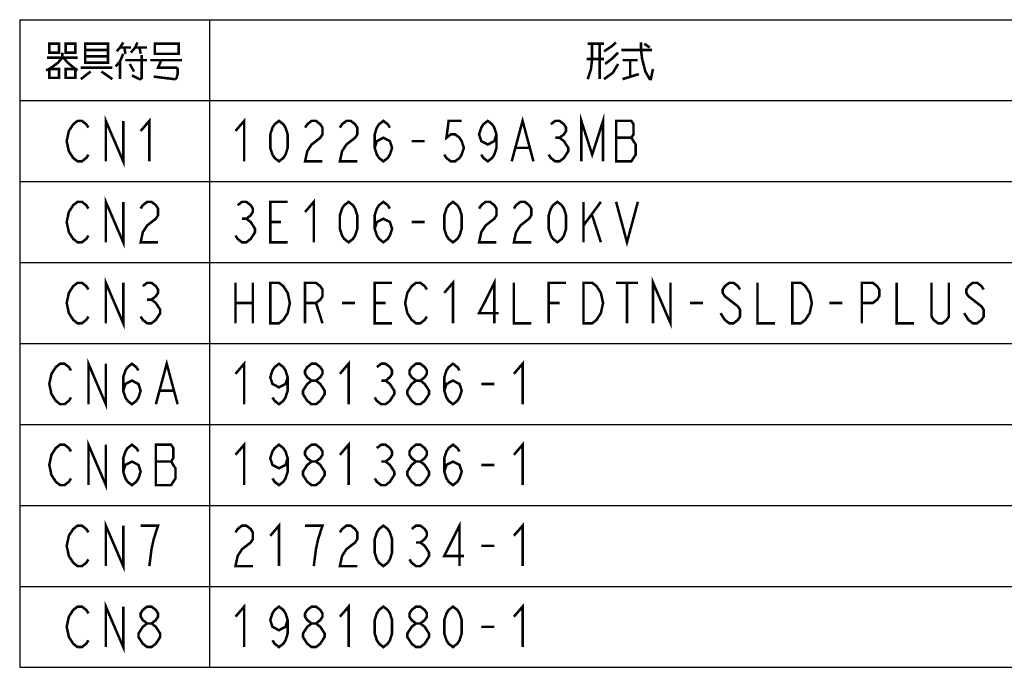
# Model space of a CAD drawing. Extents: x 90 to 1223, y 50 to 821.
# Tile 12 of 34: x 384 to 618, y 117 to 271. Entities that reach past the tile are written whole.
import ezdxf

# ---------------------------------------------------------------- set-up
doc = ezdxf.new("R2010")
doc.units = 0
doc.header["$LTSCALE"] = 69.3
doc.layers.get('0').update_dxf_attribs({"linetype": 'CONTINUOUS'})
doc.layers.add('ALL_NOTE', color=7, linetype='CONTINUOUS')

msp = doc.modelspace()

# ---------------------------------------------------------------- linework, layer by layer
at = {"color": 2, "linetype": 'CONTINUOUS'}
for p, q in [((384.486, 270.9), (843.486, 270.9)), ((384.486, 270.9), (384.486, 117.3)), ((429.486, 270.9), (429.486, 117.3)), ((384.486, 251.7), (843.486, 251.7)), ((384.486, 232.5), (843.486, 232.5)), ((384.486, 213.3), (843.486, 213.3)), ((384.486, 194.1), (843.486, 194.1)), ((384.486, 174.9), (843.486, 174.9)), ((384.486, 155.7), (843.486, 155.7)), ((384.486, 136.5), (843.486, 136.5)), ((384.486, 117.3), (843.486, 117.3))]:
    msp.add_line(p, q, dxfattribs=at)
at = {"color": 2, "linetype": 'CONTINUOUS', "const_width": 0.6}
for points in [[(396.666, 181.3), (396.15, 180.5), (395.118, 179.7), (394.086, 179.7), (393.054, 180.5), (392.538, 181.3), (392.022, 182.1), (391.506, 184.5), (392.022, 186.9), (392.538, 187.7), (393.054, 188.5), (394.086, 189.3), (395.118, 189.3), (396.15, 188.5), (396.666, 187.7)], [(400.794, 179.7), (400.794, 189.3), (404.922, 179.7), (404.922, 189.3)], [(409.05, 182.9), (409.566, 184.5), (411.114, 185.3), (412.662, 184.5), (413.178, 182.9), (412.662, 181.3), (412.146, 180.5), (411.114, 179.7), (410.082, 180.5), (409.566, 181.3), (409.05, 182.9), (409.05, 186.1), (409.566, 187.7), (410.082, 188.5), (411.114, 189.3), (412.146, 188.5), (412.662, 187.7)], [(416.79, 179.7), (419.37, 189.3), (421.95, 179.7)], [(435.678, 186.9), (437.742, 189.3), (437.742, 179.7)], [(448.062, 186.1), (447.546, 184.5), (445.998, 183.7), (444.45, 184.5), (443.934, 186.1), (444.45, 187.7), (444.966, 188.5), (445.998, 189.3), (447.03, 188.5), (447.546, 187.7), (448.062, 186.1), (448.062, 182.9), (447.546, 181.3), (447.03, 180.5), (445.998, 179.7), (444.966, 180.5), (444.45, 181.3)], [(453.738, 185.3), (452.706, 186.1), (452.19, 186.9), (452.19, 187.7), (452.706, 188.5), (453.738, 189.3), (454.77, 189.3), (455.802, 188.5), (456.318, 187.7), (456.318, 186.9), (455.802, 186.1), (454.77, 185.3)], [(460.446, 186.9), (462.51, 189.3), (462.51, 179.7)], [(469.218, 188.5), (470.25, 189.3), (471.282, 189.3), (472.314, 188.5), (472.83, 187.7), (472.83, 186.9), (472.314, 186.1), (471.282, 185.3), (472.314, 184.5), (472.83, 183.7), (473.346, 182.9), (473.346, 182.1), (472.83, 181.3), (472.314, 180.5), (471.282, 179.7), (470.25, 179.7), (469.218, 180.5), (468.702, 181.3)], [(478.506, 185.3), (477.474, 186.1), (476.958, 186.9), (476.958, 187.7), (477.474, 188.5), (478.506, 189.3), (479.538, 189.3), (480.57, 188.5), (481.086, 187.7), (481.086, 186.9), (480.57, 186.1), (479.538, 185.3)], [(485.214, 182.9), (485.73, 184.5), (487.278, 185.3), (488.826, 184.5), (489.342, 182.9), (488.826, 181.3), (488.31, 180.5), (487.278, 179.7), (486.246, 180.5), (485.73, 181.3), (485.214, 182.9), (485.214, 186.1), (485.73, 187.7), (486.246, 188.5), (487.278, 189.3), (488.31, 188.5), (488.826, 187.7)], [(501.726, 186.9), (503.79, 189.3), (503.79, 179.7)], [(453.738, 179.7), (452.706, 180.5), (452.19, 181.3), (451.674, 182.1), (451.674, 182.9), (452.19, 183.7), (452.706, 184.5), (453.738, 185.3), (454.77, 185.3), (455.802, 184.5), (456.318, 183.7), (456.834, 182.9), (456.834, 182.1), (456.318, 181.3), (455.802, 180.5), (454.77, 179.7), (453.738, 179.7)], [(470.25, 185.3), (471.282, 185.3)], [(478.506, 179.7), (477.474, 180.5), (476.958, 181.3), (476.442, 182.1), (476.442, 182.9), (476.958, 183.7), (477.474, 184.5), (478.506, 185.3), (479.538, 185.3), (480.57, 184.5), (481.086, 183.7), (481.602, 182.9), (481.602, 182.1), (481.086, 181.3), (480.57, 180.5), (479.538, 179.7), (478.506, 179.7)], [(493.986, 184.5), (497.082, 184.5)], [(417.822, 182.9), (420.918, 182.9)], [(400.794, 160.5), (400.794, 170.1), (404.922, 160.5), (404.922, 170.1)], [(435.678, 167.7), (437.742, 170.1), (437.742, 160.5)], [(460.446, 167.7), (462.51, 170.1), (462.51, 160.5)], [(501.726, 167.7), (503.79, 170.1), (503.79, 160.5)], [(396.666, 162.1), (396.15, 161.3), (395.118, 160.5), (394.086, 160.5), (393.054, 161.3), (392.538, 162.1), (392.022, 162.9), (391.506, 165.3), (392.022, 167.7), (392.538, 168.5), (393.054, 169.3), (394.086, 170.1), (395.118, 170.1), (396.15, 169.3), (396.666, 168.5)], [(409.05, 163.7), (409.566, 165.3), (411.114, 166.1), (412.662, 165.3), (413.178, 163.7), (412.662, 162.1), (412.146, 161.3), (411.114, 160.5), (410.082, 161.3), (409.566, 162.1), (409.05, 163.7), (409.05, 166.9), (409.566, 168.5), (410.082, 169.3), (411.114, 170.1), (412.146, 169.3), (412.662, 168.5)], [(416.79, 170.1), (416.79, 160.5), (420.402, 160.5), (420.918, 161.3), (421.434, 162.1), (421.434, 164.5), (420.918, 165.3), (420.402, 166.1), (420.918, 166.9), (420.918, 169.3), (420.402, 170.1), (416.79, 170.1)], [(448.062, 166.9), (447.546, 165.3), (445.998, 164.5), (444.45, 165.3), (443.934, 166.9), (444.45, 168.5), (444.966, 169.3), (445.998, 170.1), (447.03, 169.3), (447.546, 168.5), (448.062, 166.9), (448.062, 163.7), (447.546, 162.1), (447.03, 161.3), (445.998, 160.5), (444.966, 161.3), (444.45, 162.1)], [(453.738, 166.1), (452.706, 166.9), (452.19, 167.7), (452.19, 168.5), (452.706, 169.3), (453.738, 170.1), (454.77, 170.1), (455.802, 169.3), (456.318, 168.5), (456.318, 167.7), (455.802, 166.9), (454.77, 166.1)], [(469.218, 169.3), (470.25, 170.1), (471.282, 170.1), (472.314, 169.3), (472.83, 168.5), (472.83, 167.7), (472.314, 166.9), (471.282, 166.1), (472.314, 165.3), (472.83, 164.5), (473.346, 163.7), (473.346, 162.9), (472.83, 162.1), (472.314, 161.3), (471.282, 160.5), (470.25, 160.5), (469.218, 161.3), (468.702, 162.1)], [(478.506, 166.1), (477.474, 166.9), (476.958, 167.7), (476.958, 168.5), (477.474, 169.3), (478.506, 170.1), (479.538, 170.1), (480.57, 169.3), (481.086, 168.5), (481.086, 167.7), (480.57, 166.9), (479.538, 166.1)], [(485.214, 163.7), (485.73, 165.3), (487.278, 166.1), (488.826, 165.3), (489.342, 163.7), (488.826, 162.1), (488.31, 161.3), (487.278, 160.5), (486.246, 161.3), (485.73, 162.1), (485.214, 163.7), (485.214, 166.9), (485.73, 168.5), (486.246, 169.3), (487.278, 170.1), (488.31, 169.3), (488.826, 168.5)], [(416.79, 166.1), (420.402, 166.1)], [(453.738, 160.5), (452.706, 161.3), (452.19, 162.1), (451.674, 162.9), (451.674, 163.7), (452.19, 164.5), (452.706, 165.3), (453.738, 166.1), (454.77, 166.1), (455.802, 165.3), (456.318, 164.5), (456.834, 163.7), (456.834, 162.9), (456.318, 162.1), (455.802, 161.3), (454.77, 160.5), (453.738, 160.5)], [(470.25, 166.1), (471.282, 166.1)], [(478.506, 160.5), (477.474, 161.3), (476.958, 162.1), (476.442, 162.9), (476.442, 163.7), (476.958, 164.5), (477.474, 165.3), (478.506, 166.1), (479.538, 166.1), (480.57, 165.3), (481.086, 164.5), (481.602, 163.7), (481.602, 162.9), (481.086, 162.1), (480.57, 161.3), (479.538, 160.5), (478.506, 160.5)], [(493.986, 165.3), (497.082, 165.3)]]:
    msp.add_lwpolyline(points, dxfattribs=at)
at = {"layer": 'ALL_NOTE', "color": 2, "linetype": 'CONTINUOUS', "const_width": 0.6}
for points in [[(391.506, 265.2), (391.506, 263.1), (393.828, 263.1), (393.828, 265.2), (391.506, 265.2)], [(395.376, 265.2), (395.376, 263.1), (397.698, 263.1), (397.698, 265.2), (395.376, 265.2)], [(400.02, 265.2), (400.02, 261), (400.02, 260.7), (405.438, 260.7), (405.438, 265.2), (400.02, 265.2)], [(400.02, 263.7), (405.438, 263.7)], [(409.05, 265.5), (408.276, 264.3), (407.502, 263.4)], [(408.276, 264.3), (410.856, 264.3)], [(409.308, 264.3), (409.566, 262.8)], [(410.856, 263.1), (411.888, 264.3), (412.404, 265.5)], [(411.888, 264.3), (414.726, 264.3)], [(412.92, 264.3), (413.178, 262.8)], [(416.532, 264.9), (416.532, 262.8), (422.208, 262.8), (422.208, 265.2), (416.532, 265.2), (416.532, 264.9)], [(519.246, 265.2), (523.116, 265.2)], [(520.278, 265.2), (520.278, 261.6), (520.02, 259.2), (519.246, 256.8)], [(522.084, 265.2), (522.084, 256.8)], [(523.116, 263.4), (524.922, 264.6), (525.954, 265.5)], [(527.244, 263.7), (534.21, 263.7), (534.468, 263.7)], [(531.888, 265.5), (531.888, 263.7), (532.146, 261.6), (532.92, 258.6), (533.952, 256.8), (534.21, 256.8)], [(532.662, 265.2), (533.952, 264.3)], [(394.602, 263.1), (394.602, 261.9), (393.57, 260.7), (391.506, 259.2), (390.732, 258.9)], [(390.99, 261.9), (398.214, 261.9)], [(394.86, 261.9), (395.892, 260.7), (397.698, 259.2), (398.214, 258.9)], [(405.438, 262.2), (400.02, 262.2)], [(409.05, 262.8), (408.276, 261), (407.244, 259.8)], [(413.436, 262.5), (413.436, 257.1), (413.178, 256.8), (412.92, 256.8), (411.114, 257.7)], [(523.116, 261.6), (518.988, 261.6)], [(526.47, 263.1), (524.922, 261.6), (523.374, 260.4)], [(391.506, 259.2), (391.506, 257.1), (393.828, 257.1), (393.828, 259.2), (391.506, 259.2)], [(395.376, 259.2), (395.376, 257.1), (397.698, 257.1), (397.698, 259.2), (395.376, 259.2)], [(398.988, 259.5), (406.47, 259.5)], [(408.276, 261), (408.276, 256.8)], [(409.566, 261.3), (414.726, 261.3)], [(410.598, 260.4), (411.63, 258.6)], [(415.5, 261.3), (422.982, 261.3)], [(418.08, 261.3), (417.306, 259.5), (421.692, 259.5), (421.95, 259.2), (421.95, 258), (421.692, 257.1), (421.434, 256.8), (421.176, 256.8), (416.274, 257.4)], [(526.47, 260.4), (525.18, 258.3), (523.116, 256.8)], [(527.502, 261.3), (531.114, 261.3)], [(529.308, 261.3), (529.308, 257.4)], [(533.952, 256.8), (534.21, 256.8), (534.726, 259.2)], [(401.31, 258.6), (398.988, 256.8)], [(403.89, 258.6), (406.47, 256.8)], [(527.502, 256.8), (531.372, 258)], [(404.922, 237.3), (404.922, 246.9), (409.05, 237.3), (409.05, 246.9)], [(413.178, 244.5), (415.242, 246.9), (415.242, 237.3)], [(435.678, 244.5), (437.742, 246.9), (437.742, 237.3)], [(501.21, 237.3), (503.79, 246.9), (506.37, 237.3)], [(517.722, 237.3), (517.722, 246.9), (520.302, 238.9), (522.882, 246.9), (522.882, 237.3)], [(400.794, 238.9), (400.278, 238.1), (399.246, 237.3), (398.214, 237.3), (397.182, 238.1), (396.666, 238.9), (396.15, 239.7), (395.634, 242.1), (396.15, 244.5), (396.666, 245.3), (397.182, 246.1), (398.214, 246.9), (399.246, 246.9), (400.278, 246.1), (400.794, 245.3)], [(445.998, 237.3), (444.966, 238.1), (444.45, 238.9), (443.934, 240.5), (443.934, 243.7), (444.45, 245.3), (444.966, 246.1), (445.998, 246.9), (447.03, 246.1), (447.546, 245.3), (448.062, 243.7), (448.062, 240.5), (447.546, 238.9), (447.03, 238.1), (445.998, 237.3)], [(452.19, 245.3), (452.706, 246.1), (453.738, 246.9), (454.77, 246.9), (455.802, 246.1), (456.318, 245.3), (456.318, 243.7), (455.802, 242.9), (454.77, 242.1), (453.738, 241.3), (452.706, 239.7), (452.19, 237.3), (456.318, 237.3)], [(460.446, 245.3), (460.962, 246.1), (461.994, 246.9), (463.026, 246.9), (464.058, 246.1), (464.574, 245.3), (464.574, 243.7), (464.058, 242.9), (463.026, 242.1), (461.994, 241.3), (460.962, 239.7), (460.446, 237.3), (464.574, 237.3)], [(468.702, 240.5), (469.218, 242.1), (470.766, 242.9), (472.314, 242.1), (472.83, 240.5), (472.314, 238.9), (471.798, 238.1), (470.766, 237.3), (469.734, 238.1), (469.218, 238.9), (468.702, 240.5), (468.702, 243.7), (469.218, 245.3), (469.734, 246.1), (470.766, 246.9), (471.798, 246.1), (472.314, 245.3)], [(489.342, 246.9), (486.246, 246.9), (485.73, 242.9), (486.762, 243.7), (487.794, 243.7), (488.826, 242.9), (489.342, 242.1), (489.858, 240.5), (489.342, 238.9), (488.826, 238.1), (487.794, 237.3), (486.762, 237.3), (485.73, 238.1), (485.214, 238.9)], [(497.598, 243.7), (497.082, 242.1), (495.534, 241.3), (493.986, 242.1), (493.47, 243.7), (493.986, 245.3), (494.502, 246.1), (495.534, 246.9), (496.566, 246.1), (497.082, 245.3), (497.598, 243.7), (497.598, 240.5), (497.082, 238.9), (496.566, 238.1), (495.534, 237.3), (494.502, 238.1), (493.986, 238.9)], [(510.498, 246.1), (511.53, 246.9), (512.562, 246.9), (513.594, 246.1), (514.11, 245.3), (514.11, 244.5), (513.594, 243.7), (512.562, 242.9), (513.594, 242.1), (514.11, 241.3), (514.626, 240.5), (514.626, 239.7), (514.11, 238.9), (513.594, 238.1), (512.562, 237.3), (511.53, 237.3), (510.498, 238.1), (509.982, 238.9)], [(525.978, 246.9), (525.978, 237.3), (529.59, 237.3), (530.106, 238.1), (530.622, 238.9), (530.622, 241.3), (530.106, 242.1), (529.59, 242.9), (530.106, 243.7), (530.106, 246.1), (529.59, 246.9), (525.978, 246.9)], [(511.53, 242.9), (512.562, 242.9)], [(525.978, 242.9), (529.59, 242.9)], [(477.474, 242.1), (480.57, 242.1)], [(502.242, 240.5), (505.338, 240.5)], [(404.922, 218.1), (404.922, 227.7), (409.05, 218.1), (409.05, 227.7)], [(400.794, 219.7), (400.278, 218.9), (399.246, 218.1), (398.214, 218.1), (397.182, 218.9), (396.666, 219.7), (396.15, 220.5), (395.634, 222.9), (396.15, 225.3), (396.666, 226.1), (397.182, 226.9), (398.214, 227.7), (399.246, 227.7), (400.278, 226.9), (400.794, 226.1)], [(413.178, 226.1), (413.694, 226.9), (414.726, 227.7), (415.758, 227.7), (416.79, 226.9), (417.306, 226.1), (417.306, 224.5), (416.79, 223.7), (415.758, 222.9), (414.726, 222.1), (413.694, 220.5), (413.178, 218.1), (417.306, 218.1)], [(436.194, 226.9), (437.226, 227.7), (438.258, 227.7), (439.29, 226.9), (439.806, 226.1), (439.806, 225.3), (439.29, 224.5), (438.258, 223.7), (439.29, 222.9), (439.806, 222.1), (440.322, 221.3), (440.322, 220.5), (439.806, 219.7), (439.29, 218.9), (438.258, 218.1), (437.226, 218.1), (436.194, 218.9), (435.678, 219.7)], [(448.062, 218.1), (443.934, 218.1), (443.934, 227.7), (448.062, 227.7)], [(452.19, 225.3), (454.254, 227.7), (454.254, 218.1)], [(462.51, 218.1), (461.478, 218.9), (460.962, 219.7), (460.446, 221.3), (460.446, 224.5), (460.962, 226.1), (461.478, 226.9), (462.51, 227.7), (463.542, 226.9), (464.058, 226.1), (464.574, 224.5), (464.574, 221.3), (464.058, 219.7), (463.542, 218.9), (462.51, 218.1)], [(468.702, 221.3), (469.218, 222.9), (470.766, 223.7), (472.314, 222.9), (472.83, 221.3), (472.314, 219.7), (471.798, 218.9), (470.766, 218.1), (469.734, 218.9), (469.218, 219.7), (468.702, 221.3), (468.702, 224.5), (469.218, 226.1), (469.734, 226.9), (470.766, 227.7), (471.798, 226.9), (472.314, 226.1)], [(487.278, 218.1), (486.246, 218.9), (485.73, 219.7), (485.214, 221.3), (485.214, 224.5), (485.73, 226.1), (486.246, 226.9), (487.278, 227.7), (488.31, 226.9), (488.826, 226.1), (489.342, 224.5), (489.342, 221.3), (488.826, 219.7), (488.31, 218.9), (487.278, 218.1)], [(493.47, 226.1), (493.986, 226.9), (495.018, 227.7), (496.05, 227.7), (497.082, 226.9), (497.598, 226.1), (497.598, 224.5), (497.082, 223.7), (496.05, 222.9), (495.018, 222.1), (493.986, 220.5), (493.47, 218.1), (497.598, 218.1)], [(501.726, 226.1), (502.242, 226.9), (503.274, 227.7), (504.306, 227.7), (505.338, 226.9), (505.854, 226.1), (505.854, 224.5), (505.338, 223.7), (504.306, 222.9), (503.274, 222.1), (502.242, 220.5), (501.726, 218.1), (505.854, 218.1)], [(512.046, 218.1), (511.014, 218.9), (510.498, 219.7), (509.982, 221.3), (509.982, 224.5), (510.498, 226.1), (511.014, 226.9), (512.046, 227.7), (513.078, 226.9), (513.594, 226.1), (514.11, 224.5), (514.11, 221.3), (513.594, 219.7), (513.078, 218.9), (512.046, 218.1)], [(518.238, 227.7), (518.238, 218.1)], [(518.238, 222.1), (522.366, 227.7)], [(525.978, 227.7), (528.558, 218.1), (531.138, 227.7)], [(520.302, 224.5), (522.366, 218.1)], [(437.226, 223.7), (438.258, 223.7)], [(443.934, 222.9), (446.514, 222.9)], [(477.474, 222.9), (480.57, 222.9)], [(400.794, 200.5), (400.278, 199.7), (399.246, 198.9), (398.214, 198.9), (397.182, 199.7), (396.666, 200.5), (396.15, 201.3), (395.634, 203.7), (396.15, 206.1), (396.666, 206.9), (397.182, 207.7), (398.214, 208.5), (399.246, 208.5), (400.278, 207.7), (400.794, 206.9)], [(404.922, 198.9), (404.922, 208.5), (409.05, 198.9), (409.05, 208.5)], [(413.694, 207.7), (414.726, 208.5), (415.758, 208.5), (416.79, 207.7), (417.306, 206.9), (417.306, 206.1), (416.79, 205.3), (415.758, 204.5), (416.79, 203.7), (417.306, 202.9), (417.822, 202.1), (417.822, 201.3), (417.306, 200.5), (416.79, 199.7), (415.758, 198.9), (414.726, 198.9), (413.694, 199.7), (413.178, 200.5)], [(435.678, 208.5), (435.678, 198.9)], [(439.806, 208.5), (439.806, 198.9)], [(443.934, 208.5), (445.998, 208.5), (447.03, 207.7), (447.546, 206.9), (448.062, 206.1), (448.578, 203.7), (448.062, 201.3), (447.546, 200.5), (447.03, 199.7), (445.998, 198.9), (443.934, 198.9), (443.934, 208.5)], [(452.19, 198.9), (452.19, 208.5), (454.77, 208.5), (455.802, 207.7), (456.318, 206.9), (456.318, 205.3), (455.802, 204.5), (454.77, 203.7), (452.19, 203.7)], [(472.83, 198.9), (468.702, 198.9), (468.702, 208.5), (472.83, 208.5)], [(481.086, 200.5), (480.57, 199.7), (479.538, 198.9), (478.506, 198.9), (477.474, 199.7), (476.958, 200.5), (476.442, 201.3), (475.926, 203.7), (476.442, 206.1), (476.958, 206.9), (477.474, 207.7), (478.506, 208.5), (479.538, 208.5), (480.57, 207.7), (481.086, 206.9)], [(485.214, 206.1), (487.278, 208.5), (487.278, 198.9)], [(497.082, 198.9), (497.082, 208.5), (493.47, 201.3), (498.114, 201.3)], [(501.726, 208.5), (501.726, 198.9), (505.854, 198.9)], [(509.982, 198.9), (509.982, 208.5), (514.11, 208.5)], [(518.238, 208.5), (520.302, 208.5), (521.334, 207.7), (521.85, 206.9), (522.366, 206.1), (522.882, 203.7), (522.366, 201.3), (521.85, 200.5), (521.334, 199.7), (520.302, 198.9), (518.238, 198.9), (518.238, 208.5)], [(525.978, 208.5), (531.138, 208.5)], [(528.558, 208.5), (528.558, 198.9)], [(534.75, 198.9), (534.75, 208.5), (538.878, 198.9), (538.878, 208.5)], [(555.39, 206.9), (554.874, 207.7), (553.842, 208.5), (552.81, 208.5), (551.778, 207.7), (551.262, 206.9), (551.262, 206.1), (551.778, 205.3), (552.81, 204.5), (553.842, 203.7), (554.874, 202.9), (555.39, 202.1), (555.39, 200.5), (554.874, 199.7), (553.842, 198.9), (552.81, 198.9), (551.778, 199.7), (551.262, 200.5), (550.746, 201.3)], [(559.518, 208.5), (559.518, 198.9), (563.646, 198.9)], [(567.774, 208.5), (569.838, 208.5), (570.87, 207.7), (571.386, 206.9), (571.902, 206.1), (572.418, 203.7), (571.902, 201.3), (571.386, 200.5), (570.87, 199.7), (569.838, 198.9), (567.774, 198.9), (567.774, 208.5)], [(584.286, 198.9), (584.286, 208.5), (586.866, 208.5), (587.898, 207.7), (588.414, 206.9), (588.414, 205.3), (587.898, 204.5), (586.866, 203.7), (584.286, 203.7)], [(592.542, 208.5), (592.542, 198.9), (596.67, 198.9)], [(604.926, 208.5), (604.926, 200.5), (604.41, 199.7), (603.378, 198.9), (602.346, 198.9), (601.314, 199.7), (600.798, 200.5), (600.798, 208.5)], [(613.182, 206.9), (612.666, 207.7), (611.634, 208.5), (610.602, 208.5), (609.57, 207.7), (609.054, 206.9), (609.054, 206.1), (609.57, 205.3), (610.602, 204.5), (611.634, 203.7), (612.666, 202.9), (613.182, 202.1), (613.182, 200.5), (612.666, 199.7), (611.634, 198.9), (610.602, 198.9), (609.57, 199.7), (609.054, 200.5), (608.538, 201.3)], [(414.726, 204.5), (415.758, 204.5)], [(435.678, 203.7), (439.806, 203.7)], [(454.77, 203.7), (456.318, 198.9)], [(460.962, 203.7), (464.058, 203.7)], [(468.702, 203.7), (471.282, 203.7)], [(509.982, 203.7), (512.562, 203.7)], [(543.522, 203.7), (546.618, 203.7)], [(576.546, 203.7), (579.642, 203.7)], [(404.922, 141.3), (404.922, 150.9), (409.05, 141.3), (409.05, 150.9)], [(488.826, 141.3), (488.826, 150.9), (485.214, 143.7), (489.858, 143.7)], [(400.794, 142.9), (400.278, 142.1), (399.246, 141.3), (398.214, 141.3), (397.182, 142.1), (396.666, 142.9), (396.15, 143.7), (395.634, 146.1), (396.15, 148.5), (396.666, 149.3), (397.182, 150.1), (398.214, 150.9), (399.246, 150.9), (400.278, 150.1), (400.794, 149.3)], [(415.242, 141.3), (415.758, 145.3), (416.274, 147.7), (416.79, 149.3), (417.306, 150.9), (413.178, 150.9)], [(435.678, 149.3), (436.194, 150.1), (437.226, 150.9), (438.258, 150.9), (439.29, 150.1), (439.806, 149.3), (439.806, 147.7), (439.29, 146.9), (438.258, 146.1), (437.226, 145.3), (436.194, 143.7), (435.678, 141.3), (439.806, 141.3)], [(443.934, 148.5), (445.998, 150.9), (445.998, 141.3)], [(454.254, 141.3), (454.77, 145.3), (455.286, 147.7), (455.802, 149.3), (456.318, 150.9), (452.19, 150.9)], [(460.446, 149.3), (460.962, 150.1), (461.994, 150.9), (463.026, 150.9), (464.058, 150.1), (464.574, 149.3), (464.574, 147.7), (464.058, 146.9), (463.026, 146.1), (461.994, 145.3), (460.962, 143.7), (460.446, 141.3), (464.574, 141.3)], [(470.766, 141.3), (469.734, 142.1), (469.218, 142.9), (468.702, 144.5), (468.702, 147.7), (469.218, 149.3), (469.734, 150.1), (470.766, 150.9), (471.798, 150.1), (472.314, 149.3), (472.83, 147.7), (472.83, 144.5), (472.314, 142.9), (471.798, 142.1), (470.766, 141.3)], [(477.474, 150.1), (478.506, 150.9), (479.538, 150.9), (480.57, 150.1), (481.086, 149.3), (481.086, 148.5), (480.57, 147.7), (479.538, 146.9), (480.57, 146.1), (481.086, 145.3), (481.602, 144.5), (481.602, 143.7), (481.086, 142.9), (480.57, 142.1), (479.538, 141.3), (478.506, 141.3), (477.474, 142.1), (476.958, 142.9)], [(501.726, 148.5), (503.79, 150.9), (503.79, 141.3)], [(478.506, 146.9), (479.538, 146.9)], [(493.986, 146.1), (497.082, 146.1)], [(404.922, 122.1), (404.922, 131.7), (409.05, 122.1), (409.05, 131.7)], [(400.794, 123.7), (400.278, 122.9), (399.246, 122.1), (398.214, 122.1), (397.182, 122.9), (396.666, 123.7), (396.15, 124.5), (395.634, 126.9), (396.15, 129.3), (396.666, 130.1), (397.182, 130.9), (398.214, 131.7), (399.246, 131.7), (400.278, 130.9), (400.794, 130.1)], [(414.726, 127.7), (413.694, 128.5), (413.178, 129.3), (413.178, 130.1), (413.694, 130.9), (414.726, 131.7), (415.758, 131.7), (416.79, 130.9), (417.306, 130.1), (417.306, 129.3), (416.79, 128.5), (415.758, 127.7)], [(435.678, 129.3), (437.742, 131.7), (437.742, 122.1)], [(448.062, 128.5), (447.546, 126.9), (445.998, 126.1), (444.45, 126.9), (443.934, 128.5), (444.45, 130.1), (444.966, 130.9), (445.998, 131.7), (447.03, 130.9), (447.546, 130.1), (448.062, 128.5), (448.062, 125.3), (447.546, 123.7), (447.03, 122.9), (445.998, 122.1), (444.966, 122.9), (444.45, 123.7)], [(453.738, 127.7), (452.706, 128.5), (452.19, 129.3), (452.19, 130.1), (452.706, 130.9), (453.738, 131.7), (454.77, 131.7), (455.802, 130.9), (456.318, 130.1), (456.318, 129.3), (455.802, 128.5), (454.77, 127.7)], [(460.446, 129.3), (462.51, 131.7), (462.51, 122.1)], [(470.766, 122.1), (469.734, 122.9), (469.218, 123.7), (468.702, 125.3), (468.702, 128.5), (469.218, 130.1), (469.734, 130.9), (470.766, 131.7), (471.798, 130.9), (472.314, 130.1), (472.83, 128.5), (472.83, 125.3), (472.314, 123.7), (471.798, 122.9), (470.766, 122.1)], [(478.506, 127.7), (477.474, 128.5), (476.958, 129.3), (476.958, 130.1), (477.474, 130.9), (478.506, 131.7), (479.538, 131.7), (480.57, 130.9), (481.086, 130.1), (481.086, 129.3), (480.57, 128.5), (479.538, 127.7)], [(487.278, 122.1), (486.246, 122.9), (485.73, 123.7), (485.214, 125.3), (485.214, 128.5), (485.73, 130.1), (486.246, 130.9), (487.278, 131.7), (488.31, 130.9), (488.826, 130.1), (489.342, 128.5), (489.342, 125.3), (488.826, 123.7), (488.31, 122.9), (487.278, 122.1)], [(501.726, 129.3), (503.79, 131.7), (503.79, 122.1)], [(414.726, 122.1), (413.694, 122.9), (413.178, 123.7), (412.662, 124.5), (412.662, 125.3), (413.178, 126.1), (413.694, 126.9), (414.726, 127.7), (415.758, 127.7), (416.79, 126.9), (417.306, 126.1), (417.822, 125.3), (417.822, 124.5), (417.306, 123.7), (416.79, 122.9), (415.758, 122.1), (414.726, 122.1)], [(453.738, 122.1), (452.706, 122.9), (452.19, 123.7), (451.674, 124.5), (451.674, 125.3), (452.19, 126.1), (452.706, 126.9), (453.738, 127.7), (454.77, 127.7), (455.802, 126.9), (456.318, 126.1), (456.834, 125.3), (456.834, 124.5), (456.318, 123.7), (455.802, 122.9), (454.77, 122.1), (453.738, 122.1)], [(478.506, 122.1), (477.474, 122.9), (476.958, 123.7), (476.442, 124.5), (476.442, 125.3), (476.958, 126.1), (477.474, 126.9), (478.506, 127.7), (479.538, 127.7), (480.57, 126.9), (481.086, 126.1), (481.602, 125.3), (481.602, 124.5), (481.086, 123.7), (480.57, 122.9), (479.538, 122.1), (478.506, 122.1)], [(493.986, 126.9), (497.082, 126.9)]]:
    msp.add_lwpolyline(points, dxfattribs=at)

doc.saveas('drawing.dxf')
